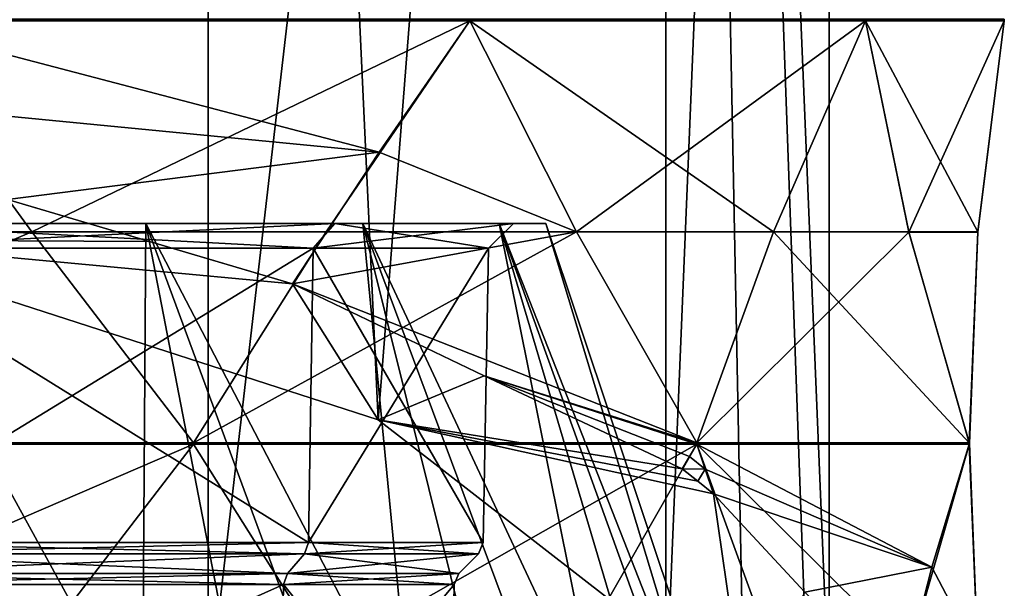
# Model space of a CAD drawing. Header units: millimetres. Extents: x -175 to 175, y 0 to 232.
# Tile 49 of 140: x -139.69 to -127.6, y 66.52 to 73.51. Entities that reach past the tile are written whole.
import ezdxf

# ---------------------------------------------------------------- set-up
doc = ezdxf.new("R2010")
doc.units = ezdxf.units.MM
doc.header["$LTSCALE"] = 65.185185
for name, color, linetype in [('1022', 7, 'CONTINUOUS'), ('1302', 7, 'CONTINUOUS'), ('1303', 7, 'CONTINUOUS'), ('1306', 7, 'CONTINUOUS'), ('1311', 7, 'CONTINUOUS'), ('1316', 7, 'CONTINUOUS'), ('1319', 7, 'CONTINUOUS'), ('1320', 7, 'CONTINUOUS'), ('1335', 7, 'CONTINUOUS'), ('1339', 7, 'CONTINUOUS'), ('1360', 7, 'CONTINUOUS'), ('1440', 7, 'CONTINUOUS'), ('1441', 7, 'CONTINUOUS'), ('1442', 7, 'CONTINUOUS'), ('1443', 7, 'CONTINUOUS'), ('1444', 7, 'CONTINUOUS'), ('1445', 7, 'CONTINUOUS'), ('1515', 7, 'CONTINUOUS'), ('1516', 7, 'CONTINUOUS'), ('1517', 7, 'CONTINUOUS'), ('1528', 7, 'CONTINUOUS'), ('1529', 7, 'CONTINUOUS'), ('1530', 7, 'CONTINUOUS'), ('1531', 7, 'CONTINUOUS'), ('1532', 7, 'CONTINUOUS'), ('1540', 7, 'CONTINUOUS'), ('1541', 7, 'CONTINUOUS'), ('1542', 7, 'CONTINUOUS')]:
    doc.layers.add(name, color=color, linetype=linetype)

msp = doc.modelspace()

# ---------------------------------------------------------------- linework, layer by layer
at = {"layer": '1022', "color": 7, "linetype": 'CONTINUOUS', "true_color": 0xe0f2ff}
for points in [[(-142.622, 61.218, -18.677), (-141.615, 71, -14.524), (-138.208, 61.218, -16.255), (-142.622, 61.218, -18.677)], [(-138.141, 71, 11.859), (-141.615, 71, 14.524), (-136.25, 61.218, 14.636), (-138.141, 71, 11.859)], [(-136.25, 61.218, 14.636), (-141.615, 71, 14.524), (-140.323, 61.218, 17.596), (-136.25, 61.218, 14.636)], [(-141.615, 71, -14.524), (-138.141, 71, -11.859), (-138.208, 61.218, -16.255), (-141.615, 71, -14.524)], [(-138.208, 61.218, -16.255), (-138.141, 71, -11.859), (-134.535, 61.218, -12.81), (-138.208, 61.218, -16.255)], [(-135.476, 71, 8.385), (-138.141, 71, 11.859), (-133.042, 61.218, 10.755), (-135.476, 71, 8.385)], [(-133.042, 61.218, 10.755), (-138.141, 71, 11.859), (-136.25, 61.218, 14.636), (-133.042, 61.218, 10.755)], [(-138.141, 71, -11.859), (-135.476, 71, -8.385), (-134.535, 61.218, -12.81), (-138.141, 71, -11.859)], [(-133.801, 71, 4.341), (-135.476, 71, 8.385), (-130.899, 61.218, 6.199), (-133.801, 71, 4.341)], [(-130.899, 61.218, 6.199), (-135.476, 71, 8.385), (-133.042, 61.218, 10.755), (-130.899, 61.218, 6.199)], [(-135.476, 71, -8.385), (-133.801, 71, -4.341), (-131.835, 61.218, -8.561), (-135.476, 71, -8.385)], [(-134.535, 61.218, -12.81), (-135.476, 71, -8.385), (-131.835, 61.218, -8.561), (-134.535, 61.218, -12.81)], [(-133.229, 71), (-133.801, 71, 4.341), (-129.958, 61.218, 1.252), (-133.229, 71)], [(-129.958, 61.218, 1.252), (-133.801, 71, 4.341), (-130.899, 61.218, 6.199), (-129.958, 61.218, 1.252)], [(-133.801, 71, -4.341), (-133.229, 71), (-130.276, 61.218, -3.773), (-133.801, 71, -4.341)], [(-131.835, 61.218, -8.561), (-133.801, 71, -4.341), (-130.276, 61.218, -3.773), (-131.835, 61.218, -8.561)], [(-130.276, 61.218, -3.773), (-133.229, 71), (-129.958, 61.218, 1.252), (-130.276, 61.218, -3.773)]]:
    msp.add_3dface(points, dxfattribs=at)
at = {"layer": '1302', "color": 7, "linetype": 'CONTINUOUS', "true_color": 0xe0f2ff}
for points in [[(-136.401, 66.703, -7.852), (-142.029, 66.943, -13.807), (-142.148, 66.703, -13.599), (-136.401, 66.703, -7.852)], [(-142.029, 66.943, 13.807), (-136.193, 66.943, 7.971), (-142.148, 66.703, 13.599), (-142.029, 66.943, 13.807)], [(-142.148, 66.703, 13.599), (-136.193, 66.943, 7.971), (-136.401, 66.703, 7.852), (-142.148, 66.703, 13.599)], [(-136.193, 66.943, -7.971), (-142.029, 66.943, -13.807), (-136.401, 66.703, -7.852), (-136.193, 66.943, -7.971)], [(-134.297, 66.703, 0), (-136.193, 66.943, -7.971), (-136.401, 66.703, -7.852), (-134.297, 66.703, 0)], [(-136.193, 66.943, 7.971), (-134.057, 66.943, 0), (-136.401, 66.703, 7.852), (-136.193, 66.943, 7.971)], [(-136.401, 66.703, 7.852), (-134.057, 66.943, 0), (-134.297, 66.703, 0), (-136.401, 66.703, 7.852)], [(-134.057, 66.943, 0), (-136.193, 66.943, -7.971), (-134.297, 66.703, 0), (-134.057, 66.943, 0)]]:
    msp.add_3dface(points, dxfattribs=at)
at = {"layer": '1303', "color": 7, "linetype": 'CONTINUOUS', "true_color": 0xe0f2ff}
for points in [[(-136.142, 67.081, 8.001), (-141.999, 67.081, 13.858), (-136.088, 70.7, 8.032), (-136.142, 67.081, 8.001)], [(-136.088, 70.7, 8.032), (-141.999, 67.081, 13.858), (-141.968, 70.7, 13.912), (-136.088, 70.7, 8.032)], [(-141.999, 67.081, -13.858), (-136.142, 67.081, -8.001), (-141.968, 70.7, -13.912), (-141.999, 67.081, -13.858)], [(-141.968, 70.7, -13.912), (-136.142, 67.081, -8.001), (-136.088, 70.7, -8.032), (-141.968, 70.7, -13.912)], [(-133.999, 67.081), (-136.142, 67.081, 8.001), (-133.935, 70.7), (-133.999, 67.081)], [(-133.935, 70.7), (-136.142, 67.081, 8.001), (-136.088, 70.7, 8.032), (-133.935, 70.7)], [(-136.142, 67.081, -8.001), (-133.999, 67.081), (-136.088, 70.7, -8.032), (-136.142, 67.081, -8.001)], [(-136.088, 70.7, -8.032), (-133.999, 67.081), (-133.935, 70.7), (-136.088, 70.7, -8.032)]]:
    msp.add_3dface(points, dxfattribs=at)
at = {"layer": '1306', "color": 7, "linetype": 'CONTINUOUS', "true_color": 0xe0f2ff}
for points in [[(-142.029, 66.943, -13.807), (-136.193, 66.943, -7.971), (-141.999, 67.081, -13.858), (-142.029, 66.943, -13.807)], [(-136.193, 66.943, 7.971), (-142.029, 66.943, 13.807), (-136.142, 67.081, 8.001), (-136.193, 66.943, 7.971)], [(-142.029, 66.943, 13.807), (-141.999, 67.081, 13.858), (-136.142, 67.081, 8.001), (-142.029, 66.943, 13.807)], [(-136.193, 66.943, -7.971), (-136.142, 67.081, -8.001), (-141.999, 67.081, -13.858), (-136.193, 66.943, -7.971)], [(-136.193, 66.943, -7.971), (-134.057, 66.943, 0), (-136.142, 67.081, -8.001), (-136.193, 66.943, -7.971)], [(-134.057, 66.943, 0), (-136.193, 66.943, 7.971), (-133.999, 67.081), (-134.057, 66.943, 0)], [(-136.193, 66.943, 7.971), (-136.142, 67.081, 8.001), (-133.999, 67.081), (-136.193, 66.943, 7.971)], [(-134.057, 66.943, 0), (-133.999, 67.081), (-136.142, 67.081, -8.001), (-134.057, 66.943, 0)]]:
    msp.add_3dface(points, dxfattribs=at)
at = {"layer": '1311', "color": 7, "linetype": 'CONTINUOUS', "true_color": 0xe0f2ff}
for points in [[(-142.2, 64, -13.51), (-136.49, 64, -7.8), (-142.178, 66.565, -13.549), (-142.2, 64, -13.51)], [(-136.49, 64, 7.8), (-142.2, 64, 13.51), (-136.451, 66.565, 7.822), (-136.49, 64, 7.8)], [(-136.451, 66.565, 7.822), (-142.2, 64, 13.51), (-142.178, 66.565, 13.549), (-136.451, 66.565, 7.822)], [(-142.178, 66.565, -13.549), (-136.49, 64, -7.8), (-136.451, 66.565, -7.822), (-142.178, 66.565, -13.549)], [(-136.49, 64, -7.8), (-134.4, 64), (-136.451, 66.565, -7.822), (-136.49, 64, -7.8)], [(-134.4, 64), (-136.49, 64, 7.8), (-134.355, 66.565), (-134.4, 64)], [(-134.355, 66.565), (-136.49, 64, 7.8), (-136.451, 66.565, 7.822), (-134.355, 66.565)], [(-136.451, 66.565, -7.822), (-134.4, 64), (-134.355, 66.565), (-136.451, 66.565, -7.822)]]:
    msp.add_3dface(points, dxfattribs=at)
at = {"layer": '1316', "color": 7, "linetype": 'CONTINUOUS', "true_color": 0xe0f2ff}
for points in [[(-142.148, 66.703, 13.599), (-136.401, 66.703, 7.852), (-142.178, 66.565, 13.549), (-142.148, 66.703, 13.599)], [(-136.401, 66.703, 7.852), (-136.451, 66.565, 7.822), (-142.178, 66.565, 13.549), (-136.401, 66.703, 7.852)], [(-142.148, 66.703, -13.599), (-142.178, 66.565, -13.549), (-136.451, 66.565, -7.822), (-142.148, 66.703, -13.599)], [(-136.401, 66.703, -7.852), (-142.148, 66.703, -13.599), (-136.451, 66.565, -7.822), (-136.401, 66.703, -7.852)], [(-136.401, 66.703, 7.852), (-134.297, 66.703, 0), (-136.451, 66.565, 7.822), (-136.401, 66.703, 7.852)], [(-134.297, 66.703, 0), (-134.355, 66.565), (-136.451, 66.565, 7.822), (-134.297, 66.703, 0)], [(-136.401, 66.703, -7.852), (-136.451, 66.565, -7.822), (-134.355, 66.565), (-136.401, 66.703, -7.852)], [(-134.297, 66.703, 0), (-136.401, 66.703, -7.852), (-134.355, 66.565), (-134.297, 66.703, 0)]]:
    msp.add_3dface(points, dxfattribs=at)
at = {"layer": '1319', "color": 7, "linetype": 'CONTINUOUS', "true_color": 0xe0f2ff}
for points in [[(-141.615, 71, 14.524), (-138.141, 71, 11.859), (-141.812, 71, 14.181), (-141.615, 71, 14.524)], [(-138.141, 71, 11.859), (-135.476, 71, 8.385), (-141.812, 71, 14.181), (-138.141, 71, 11.859)], [(-141.812, 71, 14.181), (-135.476, 71, 8.385), (-135.819, 71, 8.188), (-141.812, 71, 14.181)], [(-138.141, 71, -11.859), (-141.615, 71, -14.524), (-141.812, 71, -14.181), (-138.141, 71, -11.859)], [(-135.819, 71, -8.188), (-138.141, 71, -11.859), (-141.812, 71, -14.181), (-135.819, 71, -8.188)], [(-135.476, 71, -8.385), (-138.141, 71, -11.859), (-135.819, 71, -8.188), (-135.476, 71, -8.385)], [(-135.476, 71, 8.385), (-133.801, 71, 4.341), (-135.819, 71, 8.188), (-135.476, 71, 8.385)], [(-133.801, 71, 4.341), (-133.229, 71), (-135.819, 71, 8.188), (-133.801, 71, 4.341)], [(-135.819, 71, 8.188), (-133.229, 71), (-133.625, 71), (-135.819, 71, 8.188)], [(-133.801, 71, -4.341), (-135.476, 71, -8.385), (-135.819, 71, -8.188), (-133.801, 71, -4.341)], [(-133.625, 71), (-133.801, 71, -4.341), (-135.819, 71, -8.188), (-133.625, 71)], [(-133.229, 71), (-133.801, 71, -4.341), (-133.625, 71), (-133.229, 71)]]:
    msp.add_3dface(points, dxfattribs=at)
at = {"layer": '1320', "color": 7, "linetype": 'CONTINUOUS', "true_color": 0xe0f2ff}
for points in [[(-141.968, 70.7, -13.912), (-136.088, 70.7, -8.032), (-141.812, 71, -14.181), (-141.968, 70.7, -13.912)], [(-136.088, 70.7, 8.032), (-141.968, 70.7, 13.912), (-135.819, 71, 8.188), (-136.088, 70.7, 8.032)], [(-141.968, 70.7, 13.912), (-141.812, 71, 14.181), (-135.819, 71, 8.188), (-141.968, 70.7, 13.912)], [(-136.088, 70.7, -8.032), (-135.819, 71, -8.188), (-141.812, 71, -14.181), (-136.088, 70.7, -8.032)], [(-136.088, 70.7, -8.032), (-133.935, 70.7), (-135.819, 71, -8.188), (-136.088, 70.7, -8.032)], [(-133.935, 70.7), (-136.088, 70.7, 8.032), (-133.625, 71), (-133.935, 70.7)], [(-136.088, 70.7, 8.032), (-135.819, 71, 8.188), (-133.625, 71), (-136.088, 70.7, 8.032)], [(-133.935, 70.7), (-133.625, 71), (-135.819, 71, -8.188), (-133.935, 70.7)]]:
    msp.add_3dface(points, dxfattribs=at)
at = {"layer": '1335', "color": 7, "linetype": 'CONTINUOUS', "true_color": 0xe0f2ff}
for points in [[(-137.374, 113.6, -15.832), (-145.494, 113.6, -19.742), (-142.128, 70.8, -18.657), (-137.374, 113.6, -15.832)], [(-135.29, 68.59, -13.917), (-137.374, 113.6, -15.832), (-142.128, 70.8, -18.657), (-135.29, 68.59, -13.917)], [(-131.755, 113.6, -8.786), (-137.374, 113.6, -15.832), (-135.29, 68.59, -13.917), (-131.755, 113.6, -8.786)], [(-130.799, 65.1, -6.434), (-131.755, 113.6, -8.786), (-135.29, 68.59, -13.917), (-130.799, 65.1, -6.434)], [(-129.75, 113.6), (-131.755, 113.6, -8.786), (-129.75, 65.1), (-129.75, 113.6)], [(-129.75, 65.1), (-131.755, 113.6, -8.786), (-130.014, 65.1, -3.259), (-129.75, 65.1)], [(-130.014, 65.1, -3.259), (-131.755, 113.6, -8.786), (-130.799, 65.1, -6.434), (-130.014, 65.1, -3.259)]]:
    msp.add_3dface(points, dxfattribs=at)
at = {"layer": '1339', "color": 7, "linetype": 'CONTINUOUS', "true_color": 0xe0f2ff}
for points in [[(-145.494, 113.6, 19.742), (-137.374, 113.6, 15.832), (-145.494, 65.1, 19.742), (-145.494, 113.6, 19.742)], [(-145.494, 65.1, 19.742), (-137.374, 113.6, 15.832), (-137.374, 65.1, 15.832), (-145.494, 65.1, 19.742)], [(-137.374, 113.6, 15.832), (-131.755, 113.6, 8.786), (-137.374, 65.1, 15.832), (-137.374, 113.6, 15.832)], [(-137.374, 65.1, 15.832), (-131.755, 113.6, 8.786), (-131.755, 65.1, 8.786), (-137.374, 65.1, 15.832)], [(-129.75, 113.6), (-129.75, 65.1), (-131.755, 65.1, 8.786), (-129.75, 113.6)], [(-131.755, 113.6, 8.786), (-129.75, 113.6), (-131.755, 65.1, 8.786), (-131.755, 113.6, 8.786)]]:
    msp.add_3dface(points, dxfattribs=at)
at = {"layer": '1360', "color": 7, "linetype": 'CONTINUOUS', "true_color": 0xe0f2ff}
for points in [[(-138.098, 70.779, -18.612), (-142.128, 70.8, -18.657), (-139.838, 71.298, -19.726), (-138.098, 70.779, -18.612)], [(-135.29, 68.59, -13.917), (-142.128, 70.8, -18.657), (-136.341, 70.259, -17.497), (-135.29, 68.59, -13.917)], [(-136.341, 70.259, -17.497), (-142.128, 70.8, -18.657), (-138.098, 70.779, -18.612), (-136.341, 70.259, -17.497)], [(-133.985, 69.128, -15.071), (-135.29, 68.59, -13.917), (-136.341, 70.259, -17.497), (-133.985, 69.128, -15.071)], [(-131.556, 67.989, -12.628), (-135.29, 68.59, -13.917), (-133.985, 69.128, -15.071), (-131.556, 67.989, -12.628)], [(-130.799, 65.1, -6.434), (-135.29, 68.59, -13.917), (-131.17, 67.68, -11.966), (-130.799, 65.1, -6.434)], [(-131.17, 67.68, -11.966), (-135.29, 68.59, -13.917), (-131.363, 67.834, -12.297), (-131.17, 67.68, -11.966)], [(-131.363, 67.834, -12.297), (-135.29, 68.59, -13.917), (-131.556, 67.989, -12.628), (-131.363, 67.834, -12.297)], [(-130.047, 66.473, -9.378), (-130.799, 65.1, -6.434), (-131.17, 67.68, -11.966), (-130.047, 66.473, -9.378)]]:
    msp.add_3dface(points, dxfattribs=at)
at = {"layer": '1440', "color": 7, "linetype": 'CONTINUOUS', "true_color": 0xe0f2ff}
for points in [[(-141.428, 73.49, 20.695), (-143.56, 70.9, 21.229), (-139.542, 70.9, 19.565), (-141.428, 73.49, 20.695)], [(-143.56, 70.9, 21.229), (-145.631, 68.306, 21.97), (-139.542, 70.9, 19.565), (-143.56, 70.9, 21.229)], [(-139.542, 70.9, 19.565), (-145.631, 68.306, 21.97), (-137.556, 68.306, 18.626), (-139.542, 70.9, 19.565)], [(-145.631, 68.306, 21.97), (-145.63, 68.298, 21.97), (-137.556, 68.306, 18.626), (-145.631, 68.306, 21.97)], [(-137.556, 68.306, 18.626), (-145.63, 68.298, 21.97), (-137.555, 68.298, 18.625), (-137.556, 68.306, 18.626)], [(-145.63, 68.298, 21.97), (-145.63, 68.29, 21.97), (-137.555, 68.298, 18.625), (-145.63, 68.298, 21.97)], [(-137.555, 68.298, 18.625), (-145.63, 68.29, 21.97), (-137.555, 68.29, 18.625), (-137.555, 68.298, 18.625)], [(-145.63, 68.29, 21.97), (-143.56, 65.7, 21.229), (-137.555, 68.29, 18.625), (-145.63, 68.29, 21.97)], [(-137.555, 68.29, 18.625), (-143.56, 65.7, 21.229), (-139.542, 65.7, 19.565), (-137.555, 68.29, 18.625)]]:
    msp.add_3dface(points, dxfattribs=at)
at = {"layer": '1441', "color": 7, "linetype": 'CONTINUOUS', "true_color": 0xe0f2ff}
for points in [[(-134.161, 73.49, 15.839), (-135.926, 70.9, 17.149), (-132.851, 70.9, 14.074), (-134.161, 73.49, 15.839)], [(-135.926, 70.9, 17.149), (-137.556, 68.306, 18.626), (-132.851, 70.9, 14.074), (-135.926, 70.9, 17.149)], [(-132.851, 70.9, 14.074), (-137.556, 68.306, 18.626), (-131.375, 68.306, 12.446), (-132.851, 70.9, 14.074)], [(-137.556, 68.306, 18.626), (-137.555, 68.298, 18.625), (-131.375, 68.306, 12.446), (-137.556, 68.306, 18.626)], [(-131.375, 68.306, 12.446), (-137.555, 68.298, 18.625), (-131.375, 68.298, 12.445), (-131.375, 68.306, 12.446)], [(-137.555, 68.298, 18.625), (-137.555, 68.29, 18.625), (-131.375, 68.298, 12.445), (-137.555, 68.298, 18.625)], [(-131.375, 68.298, 12.445), (-137.555, 68.29, 18.625), (-131.375, 68.29, 12.445), (-131.375, 68.298, 12.445)], [(-137.555, 68.29, 18.625), (-135.926, 65.7, 17.149), (-131.375, 68.29, 12.445), (-137.555, 68.29, 18.625)], [(-131.375, 68.29, 12.445), (-135.926, 65.7, 17.149), (-132.851, 65.7, 14.074), (-131.375, 68.29, 12.445)]]:
    msp.add_3dface(points, dxfattribs=at)
at = {"layer": '1442', "color": 7, "linetype": 'CONTINUOUS', "true_color": 0xe0f2ff}
for points in [[(-129.305, 73.49, 8.572), (-130.435, 70.9, 10.458), (-128.77, 70.895, 6.435), (-129.305, 73.49, 8.572)], [(-130.435, 70.9, 10.458), (-131.375, 68.306, 12.446), (-128.77, 70.895, 6.435), (-130.435, 70.9, 10.458)], [(-128.77, 70.895, 6.435), (-131.375, 68.306, 12.446), (-128.027, 68.3, 4.362), (-128.77, 70.895, 6.435)], [(-131.375, 68.306, 12.446), (-131.375, 68.298, 12.445), (-128.027, 68.3, 4.362), (-131.375, 68.306, 12.446)], [(-131.375, 68.298, 12.445), (-131.375, 68.29, 12.445), (-128.027, 68.3, 4.362), (-131.375, 68.298, 12.445)], [(-128.027, 68.3, 4.362), (-131.375, 68.29, 12.445), (-128.77, 65.705, 6.435), (-128.027, 68.3, 4.362)], [(-131.375, 68.29, 12.445), (-130.435, 65.7, 10.458), (-128.77, 65.705, 6.435), (-131.375, 68.29, 12.445)]]:
    msp.add_3dface(points, dxfattribs=at)
at = {"layer": '1443', "color": 7, "linetype": 'CONTINUOUS', "true_color": 0xe0f2ff}
for points in [[(-127.6, 73.49), (-127.923, 70.895, 2.179), (-127.923, 70.9, -2.174), (-127.6, 73.49)], [(-127.923, 70.9, -2.174), (-127.923, 70.895, 2.179), (-128.03, 68.306, -4.369), (-127.923, 70.9, -2.174)], [(-127.923, 70.895, 2.179), (-128.027, 68.3, 4.362), (-128.03, 68.306, -4.369), (-127.923, 70.895, 2.179)], [(-128.03, 68.306, -4.369), (-128.027, 68.3, 4.362), (-128.03, 68.298, -4.37), (-128.03, 68.306, -4.369)], [(-128.03, 68.298, -4.37), (-128.027, 68.3, 4.362), (-127.923, 65.705, 2.179), (-128.03, 68.298, -4.37)], [(-128.03, 68.29, -4.37), (-128.03, 68.298, -4.37), (-127.923, 65.705, 2.179), (-128.03, 68.29, -4.37)], [(-127.923, 65.7, -2.174), (-128.03, 68.29, -4.37), (-127.923, 65.705, 2.179), (-127.923, 65.7, -2.174)]]:
    msp.add_3dface(points, dxfattribs=at)
at = {"layer": '1444', "color": 7, "linetype": 'CONTINUOUS', "true_color": 0xe0f2ff}
for points in [[(-129.305, 73.49, -8.572), (-128.771, 70.9, -6.44), (-130.435, 70.9, -10.458), (-129.305, 73.49, -8.572)], [(-130.435, 70.9, -10.458), (-128.03, 68.306, -4.369), (-131.374, 68.306, -12.444), (-130.435, 70.9, -10.458)], [(-128.771, 70.9, -6.44), (-128.03, 68.306, -4.369), (-130.435, 70.9, -10.458), (-128.771, 70.9, -6.44)], [(-131.374, 68.306, -12.444), (-128.03, 68.298, -4.37), (-131.375, 68.298, -12.445), (-131.374, 68.306, -12.444)], [(-128.03, 68.298, -4.37), (-128.03, 68.29, -4.37), (-131.375, 68.298, -12.445), (-128.03, 68.298, -4.37)], [(-131.375, 68.298, -12.445), (-128.03, 68.29, -4.37), (-131.375, 68.29, -12.445), (-131.375, 68.298, -12.445)], [(-128.03, 68.29, -4.37), (-128.488, 66.78, -5.571), (-131.375, 68.29, -12.445), (-128.03, 68.29, -4.37)], [(-131.375, 68.29, -12.445), (-128.488, 66.78, -5.571), (-131.273, 67.985, -12.205), (-131.375, 68.29, -12.445)], [(-128.03, 68.306, -4.369), (-128.03, 68.298, -4.37), (-131.374, 68.306, -12.444), (-128.03, 68.306, -4.369)], [(-128.488, 66.78, -5.571), (-131.17, 67.68, -11.966), (-131.273, 67.985, -12.205), (-128.488, 66.78, -5.571)], [(-130.047, 66.473, -9.378), (-131.17, 67.68, -11.966), (-128.488, 66.78, -5.571), (-130.047, 66.473, -9.378)], [(-128.874, 65.267, -6.791), (-130.047, 66.473, -9.378), (-128.488, 66.78, -5.571), (-128.874, 65.267, -6.791)]]:
    msp.add_3dface(points, dxfattribs=at)
at = {"layer": '1445', "color": 7, "linetype": 'CONTINUOUS', "true_color": 0xe0f2ff}
for points in [[(-134.161, 73.49, -15.839), (-132.851, 70.9, -14.074), (-135.278, 71.877, -16.637), (-134.161, 73.49, -15.839)], [(-132.851, 70.9, -14.074), (-136.341, 70.259, -17.497), (-135.278, 71.877, -16.637), (-132.851, 70.9, -14.074)], [(-131.374, 68.306, -12.444), (-136.341, 70.259, -17.497), (-132.851, 70.9, -14.074), (-131.374, 68.306, -12.444)], [(-133.985, 69.128, -15.071), (-136.341, 70.259, -17.497), (-131.374, 68.306, -12.444), (-133.985, 69.128, -15.071)], [(-131.556, 67.989, -12.628), (-133.985, 69.128, -15.071), (-131.466, 68.139, -12.536), (-131.556, 67.989, -12.628)], [(-133.985, 69.128, -15.071), (-131.374, 68.306, -12.444), (-131.375, 68.298, -12.445), (-133.985, 69.128, -15.071)], [(-133.985, 69.128, -15.071), (-131.375, 68.298, -12.445), (-131.375, 68.29, -12.445), (-133.985, 69.128, -15.071)], [(-133.985, 69.128, -15.071), (-131.375, 68.29, -12.445), (-131.466, 68.139, -12.536), (-133.985, 69.128, -15.071)]]:
    msp.add_3dface(points, dxfattribs=at)
at = {"layer": '1515', "color": 7, "linetype": 'CONTINUOUS', "true_color": 0xe0f2ff}
for points in [[(-129.305, 73.51, -8.572), (-127.6, 73.51), (-127.6, 73.5, 0), (-129.305, 73.51, -8.572)], [(-129.305, 73.5, -8.572), (-129.305, 73.51, -8.572), (-127.6, 73.5, 0), (-129.305, 73.5, -8.572)], [(-127.6, 73.49), (-129.305, 73.49, -8.572), (-129.305, 73.5, -8.572), (-127.6, 73.49)], [(-127.6, 73.49), (-129.305, 73.5, -8.572), (-127.6, 73.5, 0), (-127.6, 73.49)], [(-127.6, 73.49), (-127.923, 70.9, -2.174), (-129.305, 73.49, -8.572), (-127.6, 73.49)], [(-127.923, 70.9, -2.174), (-128.771, 70.9, -6.44), (-129.305, 73.49, -8.572), (-127.923, 70.9, -2.174)], [(-127.923, 70.9, -2.174), (-128.03, 68.306, -4.369), (-128.771, 70.9, -6.44), (-127.923, 70.9, -2.174)]]:
    msp.add_3dface(points, dxfattribs=at)
at = {"layer": '1516', "color": 7, "linetype": 'CONTINUOUS', "true_color": 0xe0f2ff}
for points in [[(-134.161, 73.51, -15.839), (-129.305, 73.51, -8.572), (-129.305, 73.5, -8.572), (-134.161, 73.51, -15.839)], [(-134.161, 73.51, -15.839), (-129.305, 73.5, -8.572), (-134.161, 73.5, -15.839), (-134.161, 73.51, -15.839)], [(-129.305, 73.49, -8.572), (-134.161, 73.49, -15.839), (-134.161, 73.5, -15.839), (-129.305, 73.49, -8.572)], [(-129.305, 73.5, -8.572), (-129.305, 73.49, -8.572), (-134.161, 73.5, -15.839), (-129.305, 73.5, -8.572)], [(-129.305, 73.49, -8.572), (-130.435, 70.9, -10.458), (-134.161, 73.49, -15.839), (-129.305, 73.49, -8.572)], [(-130.435, 70.9, -10.458), (-132.851, 70.9, -14.074), (-134.161, 73.49, -15.839), (-130.435, 70.9, -10.458)], [(-130.435, 70.9, -10.458), (-131.374, 68.306, -12.444), (-132.851, 70.9, -14.074), (-130.435, 70.9, -10.458)]]:
    msp.add_3dface(points, dxfattribs=at)
at = {"layer": '1517', "color": 7, "linetype": 'CONTINUOUS', "true_color": 0xe0f2ff}
for points in [[(-141.428, 73.51, -20.695), (-134.161, 73.51, -15.839), (-134.161, 73.5, -15.839), (-141.428, 73.51, -20.695)], [(-141.428, 73.51, -20.695), (-134.161, 73.5, -15.839), (-141.428, 73.5, -20.695), (-141.428, 73.51, -20.695)], [(-134.161, 73.49, -15.839), (-141.428, 73.49, -20.695), (-141.428, 73.5, -20.695), (-134.161, 73.49, -15.839)], [(-134.161, 73.5, -15.839), (-134.161, 73.49, -15.839), (-141.428, 73.5, -20.695), (-134.161, 73.5, -15.839)], [(-134.161, 73.49, -15.839), (-135.278, 71.877, -16.637), (-141.428, 73.49, -20.695), (-134.161, 73.49, -15.839)], [(-135.278, 71.877, -16.637), (-140.641, 72.396, -20.193), (-141.428, 73.49, -20.695), (-135.278, 71.877, -16.637)], [(-135.278, 71.877, -16.637), (-139.838, 71.298, -19.726), (-140.641, 72.396, -20.193), (-135.278, 71.877, -16.637)], [(-136.341, 70.259, -17.497), (-139.838, 71.298, -19.726), (-135.278, 71.877, -16.637), (-136.341, 70.259, -17.497)], [(-136.341, 70.259, -17.497), (-138.098, 70.779, -18.612), (-139.838, 71.298, -19.726), (-136.341, 70.259, -17.497)]]:
    msp.add_3dface(points, dxfattribs=at)
at = {"layer": '1528', "color": 7, "linetype": 'CONTINUOUS', "true_color": 0xe0f2ff}
for points in [[(-134.161, 73.51, 15.839), (-141.428, 73.51, 20.695), (-141.428, 73.5, 20.695), (-134.161, 73.51, 15.839)], [(-134.161, 73.51, 15.839), (-141.428, 73.5, 20.695), (-134.161, 73.5, 15.839), (-134.161, 73.51, 15.839)], [(-141.428, 73.49, 20.695), (-134.161, 73.49, 15.839), (-134.161, 73.5, 15.839), (-141.428, 73.49, 20.695)], [(-141.428, 73.5, 20.695), (-141.428, 73.49, 20.695), (-134.161, 73.5, 15.839), (-141.428, 73.5, 20.695)], [(-141.428, 73.49, 20.695), (-139.542, 70.9, 19.565), (-134.161, 73.49, 15.839), (-141.428, 73.49, 20.695)], [(-139.542, 70.9, 19.565), (-135.926, 70.9, 17.149), (-134.161, 73.49, 15.839), (-139.542, 70.9, 19.565)], [(-139.542, 70.9, 19.565), (-137.556, 68.306, 18.626), (-135.926, 70.9, 17.149), (-139.542, 70.9, 19.565)]]:
    msp.add_3dface(points, dxfattribs=at)
at = {"layer": '1529', "color": 7, "linetype": 'CONTINUOUS', "true_color": 0xe0f2ff}
for points in [[(-129.305, 73.51, 8.572), (-134.161, 73.51, 15.839), (-134.161, 73.5, 15.839), (-129.305, 73.51, 8.572)], [(-129.305, 73.51, 8.572), (-134.161, 73.5, 15.839), (-129.305, 73.5, 8.572), (-129.305, 73.51, 8.572)], [(-134.161, 73.49, 15.839), (-129.305, 73.49, 8.572), (-129.305, 73.5, 8.572), (-134.161, 73.49, 15.839)], [(-134.161, 73.5, 15.839), (-134.161, 73.49, 15.839), (-129.305, 73.5, 8.572), (-134.161, 73.5, 15.839)], [(-134.161, 73.49, 15.839), (-132.851, 70.9, 14.074), (-129.305, 73.49, 8.572), (-134.161, 73.49, 15.839)], [(-132.851, 70.9, 14.074), (-130.435, 70.9, 10.458), (-129.305, 73.49, 8.572), (-132.851, 70.9, 14.074)], [(-132.851, 70.9, 14.074), (-131.375, 68.306, 12.446), (-130.435, 70.9, 10.458), (-132.851, 70.9, 14.074)]]:
    msp.add_3dface(points, dxfattribs=at)
at = {"layer": '1530', "color": 7, "linetype": 'CONTINUOUS', "true_color": 0xe0f2ff}
for points in [[(-127.6, 73.51), (-129.305, 73.51, 8.572), (-129.305, 73.5, 8.572), (-127.6, 73.51)], [(-127.6, 73.5, 0), (-127.6, 73.51), (-129.305, 73.5, 8.572), (-127.6, 73.5, 0)], [(-129.305, 73.49, 8.572), (-127.6, 73.49), (-127.6, 73.5, 0), (-129.305, 73.49, 8.572)], [(-129.305, 73.49, 8.572), (-127.6, 73.5, 0), (-129.305, 73.5, 8.572), (-129.305, 73.49, 8.572)], [(-129.305, 73.49, 8.572), (-128.77, 70.895, 6.435), (-127.6, 73.49), (-129.305, 73.49, 8.572)], [(-128.77, 70.895, 6.435), (-127.923, 70.895, 2.179), (-127.6, 73.49), (-128.77, 70.895, 6.435)], [(-128.77, 70.895, 6.435), (-128.027, 68.3, 4.362), (-127.923, 70.895, 2.179), (-128.77, 70.895, 6.435)]]:
    msp.add_3dface(points, dxfattribs=at)
at = {"layer": '1531', "color": 7, "linetype": 'CONTINUOUS', "true_color": 0xe0f2ff}
for points in [[(-128.03, 68.29, -4.37), (-127.923, 65.7, -2.174), (-128.488, 66.78, -5.571), (-128.03, 68.29, -4.37)], [(-127.923, 65.7, -2.174), (-128.874, 65.267, -6.791), (-128.488, 66.78, -5.571), (-127.923, 65.7, -2.174)]]:
    msp.add_3dface(points, dxfattribs=at)
at = {"layer": '1532', "color": 7, "linetype": 'CONTINUOUS', "true_color": 0xe0f2ff}
for points in [[(-131.375, 68.29, -12.445), (-131.273, 67.985, -12.205), (-131.466, 68.139, -12.536), (-131.375, 68.29, -12.445)], [(-131.273, 67.985, -12.205), (-131.556, 67.989, -12.628), (-131.466, 68.139, -12.536), (-131.273, 67.985, -12.205)], [(-131.363, 67.834, -12.297), (-131.556, 67.989, -12.628), (-131.273, 67.985, -12.205), (-131.363, 67.834, -12.297)], [(-131.17, 67.68, -11.966), (-131.363, 67.834, -12.297), (-131.273, 67.985, -12.205), (-131.17, 67.68, -11.966)]]:
    msp.add_3dface(points, dxfattribs=at)
at = {"layer": '1540', "color": 7, "linetype": 'CONTINUOUS', "true_color": 0xe0f2ff}
msp.add_3dface([(-137.555, 68.29, 18.625), (-139.542, 65.7, 19.565), (-135.926, 65.7, 17.149), (-137.555, 68.29, 18.625)], dxfattribs=at)
at = {"layer": '1541', "color": 7, "linetype": 'CONTINUOUS', "true_color": 0xe0f2ff}
msp.add_3dface([(-131.375, 68.29, 12.445), (-132.851, 65.7, 14.074), (-130.435, 65.7, 10.458), (-131.375, 68.29, 12.445)], dxfattribs=at)
at = {"layer": '1542', "color": 7, "linetype": 'CONTINUOUS', "true_color": 0xe0f2ff}
msp.add_3dface([(-128.027, 68.3, 4.362), (-128.77, 65.705, 6.435), (-127.923, 65.705, 2.179), (-128.027, 68.3, 4.362)], dxfattribs=at)

doc.saveas('drawing.dxf')
